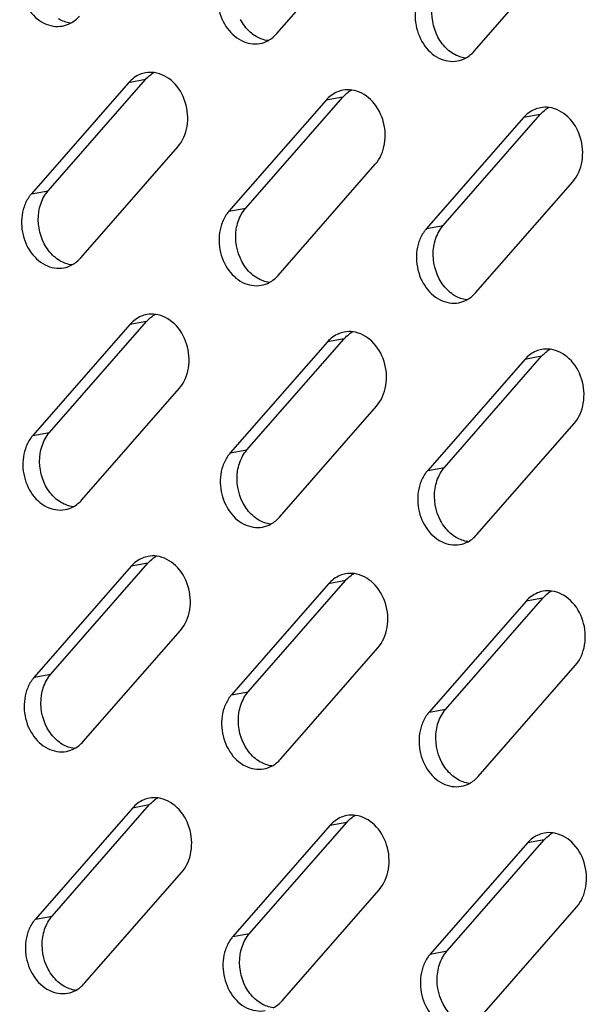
# Model space of a CAD drawing. Header units: millimetres. Extents: x 818 to 1412, y 141 to 561.
# Tile 37 of 86: x 1278.23 to 1283.21, y 270.48 to 279.14. Entities that reach past the tile are written whole.
import ezdxf

# ---------------------------------------------------------------- set-up
doc = ezdxf.new("R2010")
doc.units = ezdxf.units.MM
doc.header["$LTSCALE"] = 61.468
doc.layers.add('00_37_DXF_CONTINUOUS_LINE', color=7, linetype='CONTINUOUS')

msp = doc.modelspace()

# ---------------------------------------------------------------- linework, layer by layer
at = {"layer": '00_37_DXF_CONTINUOUS_LINE', "color": 7, "linetype": 'Continuous'}
for p, q in [((1280.4895, 279.0132), (1281.3419, 279.989)), ((1282.2227, 278.8598), (1283.0751, 279.8356)), ((1278.4828, 277.6328), (1279.3352, 278.6086)), ((1279.1883, 278.5818), (1278.3359, 277.6059)), ((1280.9215, 278.4283), (1280.0691, 277.4525)), ((1280.216, 277.4794), (1281.0684, 278.4552)), ((1282.6547, 278.2749), (1281.8023, 277.2991)), ((1281.9492, 277.326), (1282.8016, 278.3018)), ((1278.7677, 277.0421), (1279.6201, 278.0179)), ((1280.5009, 276.8887), (1281.3533, 277.8645)), ((1282.2341, 276.7352), (1283.0865, 277.7111)), ((1279.1996, 276.4572), (1278.3472, 275.4814)), ((1278.4942, 275.5083), (1279.3466, 276.4841)), ((1280.9329, 276.3038), (1280.0805, 275.328)), ((1280.2274, 275.3548), (1281.0798, 276.3307)), ((1281.9606, 275.2014), (1282.813, 276.1773)), ((1282.6661, 276.1504), (1281.8137, 275.1746)), ((1278.7791, 274.9175), (1279.6315, 275.8933)), ((1280.5123, 274.7641), (1281.3647, 275.7399)), ((1282.2455, 274.6107), (1283.0979, 275.5865)), ((1278.5056, 273.3837), (1279.358, 274.3595)), ((1279.211, 274.3327), (1278.3586, 273.3568)), ((1280.9442, 274.1792), (1280.0918, 273.2034)), ((1280.2388, 273.2303), (1281.0912, 274.2061)), ((1282.6775, 274.0258), (1281.8251, 273.05)), ((1281.972, 273.0769), (1282.8244, 274.0527)), ((1278.7905, 272.793), (1279.6429, 273.7688)), ((1280.5237, 272.6396), (1281.3761, 273.6154)), ((1282.2569, 272.4861), (1283.1093, 273.462)), ((1279.2224, 272.2081), (1278.37, 271.2323)), ((1278.517, 271.2592), (1279.3694, 272.235)), ((1280.9556, 272.0547), (1280.1032, 271.0789)), ((1280.2502, 271.1057), (1281.1026, 272.0816)), ((1281.9834, 270.9523), (1282.8358, 271.9282)), ((1282.6888, 271.9013), (1281.8364, 270.9255)), ((1278.8019, 270.6684), (1279.6543, 271.6442)), ((1280.5351, 270.515), (1281.3875, 271.4908)), ((1282.2683, 270.3616), (1283.1207, 271.3374))]:
    msp.add_line(p, q, dxfattribs=at)
at = {"layer": '00_37_DXF_CONTINUOUS_LINE', "color": 9, "linetype": 'Continuous'}
for p, q in [((1279.3352, 278.6086), (1279.1883, 278.5818)), ((1281.0684, 278.4552), (1280.9215, 278.4283)), ((1282.8016, 278.3018), (1282.6547, 278.2749)), ((1278.3359, 277.6059), (1278.4828, 277.6328)), ((1280.0691, 277.4525), (1280.216, 277.4794)), ((1281.8023, 277.2991), (1281.9492, 277.326)), ((1279.3466, 276.4841), (1279.1996, 276.4572)), ((1281.0798, 276.3307), (1280.9329, 276.3038)), ((1282.813, 276.1773), (1282.6661, 276.1504)), ((1278.3472, 275.4814), (1278.4942, 275.5083)), ((1280.0805, 275.328), (1280.2274, 275.3548)), ((1281.8137, 275.1746), (1281.9606, 275.2014)), ((1279.358, 274.3595), (1279.211, 274.3327)), ((1281.0912, 274.2061), (1280.9442, 274.1792)), ((1282.8244, 274.0527), (1282.6775, 274.0258)), ((1278.3586, 273.3568), (1278.5056, 273.3837)), ((1280.0918, 273.2034), (1280.2388, 273.2303)), ((1281.8251, 273.05), (1281.972, 273.0769)), ((1279.3694, 272.235), (1279.2224, 272.2081)), ((1281.1026, 272.0816), (1280.9556, 272.0547)), ((1282.8358, 271.9282), (1282.6888, 271.9013)), ((1278.37, 271.2323), (1278.517, 271.2592)), ((1280.1032, 271.0789), (1280.2502, 271.1057)), ((1281.8364, 270.9255), (1281.9834, 270.9523))]:
    msp.add_line(p, q, dxfattribs=at)
at = {"layer": '00_37_DXF_CONTINUOUS_LINE', "color": 7, "linetype": 'Continuous'}
for centre, radius, start, end in [((1279.3804, 278.4301), 0.2425, 100.3442, 112.53238), ((1279.5366, 278.439), 0.2628, 118.01184, 125.94505), ((1281.1136, 278.2767), 0.2425, 100.3442, 112.53238), ((1281.2698, 278.2855), 0.2628, 118.01184, 125.94505), ((1282.8468, 278.1233), 0.2425, 100.3442, 112.53238), ((1283.003, 278.1321), 0.2628, 118.01184, 125.94505), ((1279.3918, 276.3056), 0.2425, 100.3442, 112.53238), ((1279.548, 276.3144), 0.2628, 118.01184, 125.94505), ((1281.125, 276.1522), 0.2425, 100.3442, 112.53238), ((1281.2812, 276.161), 0.2628, 118.01184, 125.94505), ((1282.8582, 275.9988), 0.2425, 100.3442, 112.53238), ((1283.0144, 276.0076), 0.2628, 118.01184, 125.94505), ((1279.4032, 274.181), 0.2425, 100.3442, 112.53238), ((1279.5594, 274.1899), 0.2628, 118.01184, 125.94505), ((1281.1364, 274.0276), 0.2425, 100.3442, 112.53238), ((1281.2926, 274.0364), 0.2628, 118.01184, 125.94505), ((1282.8696, 273.8742), 0.2425, 100.3442, 112.53238), ((1283.0258, 273.883), 0.2628, 118.01184, 125.94505), ((1279.4145, 272.0565), 0.2425, 100.3442, 112.53238), ((1279.5707, 272.0653), 0.2628, 118.01184, 125.94505), ((1281.1478, 271.9031), 0.2425, 100.3442, 112.53238), ((1281.304, 271.9119), 0.2628, 118.01184, 125.94505), ((1282.881, 271.7497), 0.2425, 100.3442, 112.53238), ((1283.0372, 271.7585), 0.2628, 118.01184, 125.94505)]:
    msp.add_arc(centre, radius, start, end, dxfattribs=at)
for points, knots in [([(1278.2591, 279.6149), (1278.2378, 279.5526), (1278.2269, 279.4149), (1278.2938, 279.2271), (1278.4295, 279.0922), (1278.5536, 279.0698), (1278.6077, 279.0797)], [0, 0, 0, 0, 0.264744, 0.532722, 0.779174, 1, 1, 1, 1]), ([(1279.9923, 279.4615), (1279.971, 279.3991), (1279.9601, 279.2615), (1280.027, 279.0736), (1280.1627, 278.9387), (1280.2869, 278.9164), (1280.3409, 278.9262)], [0, 0, 0, 0, 0.264744, 0.532722, 0.779174, 1, 1, 1, 1]), ([(1281.7255, 279.3081), (1281.7042, 279.2457), (1281.6933, 279.1081), (1281.7602, 278.9202), (1281.8959, 278.7853), (1282.0201, 278.763), (1282.0742, 278.7728)], [0, 0, 0, 0, 0.264744, 0.532722, 0.779174, 1, 1, 1, 1]), ([(1279.6201, 278.0179), (1279.6634, 278.0674), (1279.7195, 278.2013), (1279.7015, 278.4128), (1279.5979, 278.5945), (1279.4747, 278.6621), (1279.4138, 278.6704)], [0, 0, 0, 0, 0.245941, 0.512186, 0.770322, 1, 1, 1, 1]), ([(1281.3533, 277.8645), (1281.3966, 277.914), (1281.4527, 278.0479), (1281.4347, 278.2594), (1281.3311, 278.4411), (1281.2079, 278.5087), (1281.147, 278.517)], [0, 0, 0, 0, 0.245941, 0.512186, 0.770322, 1, 1, 1, 1]), ([(1283.0865, 277.7111), (1283.1298, 277.7606), (1283.1859, 277.8945), (1283.1679, 278.106), (1283.0644, 278.2877), (1282.9411, 278.3553), (1282.8802, 278.3635)], [0, 0, 0, 0, 0.245941, 0.512186, 0.770322, 1, 1, 1, 1]), ([(1278.3359, 277.6059), (1278.3288, 277.5979), (1278.3014, 277.5628), (1278.2814, 277.5223), (1278.2705, 277.4904)], [0, 0, 0, 0, 0.2416, 1, 1, 1, 1]), ([(1278.2705, 277.4904), (1278.2492, 277.428), (1278.2383, 277.2903), (1278.3052, 277.1025), (1278.4408, 276.9676), (1278.565, 276.9453), (1278.6191, 276.9551)], [0, 0, 0, 0, 0.264744, 0.532722, 0.779174, 1, 1, 1, 1]), ([(1280.0691, 277.4525), (1280.062, 277.4444), (1280.0346, 277.4094), (1280.0146, 277.3688), (1280.0037, 277.337)], [0, 0, 0, 0, 0.2416, 1, 1, 1, 1]), ([(1280.0037, 277.337), (1279.9824, 277.2746), (1279.9715, 277.1369), (1280.0384, 276.9491), (1280.1741, 276.8142), (1280.2982, 276.7918), (1280.3523, 276.8017)], [0, 0, 0, 0, 0.264744, 0.532722, 0.779174, 1, 1, 1, 1]), ([(1281.8023, 277.2991), (1281.7952, 277.291), (1281.7678, 277.256), (1281.7478, 277.2154), (1281.7369, 277.1836)], [0, 0, 0, 0, 0.2416, 1, 1, 1, 1]), ([(1281.7369, 277.1836), (1281.7156, 277.1212), (1281.7047, 276.9835), (1281.7716, 276.7957), (1281.9073, 276.6608), (1282.0315, 276.6384), (1282.0855, 276.6483)], [0, 0, 0, 0, 0.264744, 0.532722, 0.779174, 1, 1, 1, 1]), ([(1279.6315, 275.8933), (1279.6747, 275.9429), (1279.7308, 276.0767), (1279.7129, 276.2883), (1279.6093, 276.4699), (1279.486, 276.5375), (1279.4252, 276.5458)], [0, 0, 0, 0, 0.245941, 0.512186, 0.770322, 1, 1, 1, 1]), ([(1281.3647, 275.7399), (1281.408, 275.7895), (1281.4641, 275.9233), (1281.4461, 276.1349), (1281.3425, 276.3165), (1281.2193, 276.3841), (1281.1584, 276.3924)], [0, 0, 0, 0, 0.245941, 0.512186, 0.770322, 1, 1, 1, 1]), ([(1283.0979, 275.5865), (1283.1412, 275.636), (1283.1973, 275.7699), (1283.1793, 275.9815), (1283.0757, 276.1631), (1282.9525, 276.2307), (1282.8916, 276.239)], [0, 0, 0, 0, 0.245941, 0.512186, 0.770322, 1, 1, 1, 1]), ([(1278.3472, 275.4814), (1278.3402, 275.4733), (1278.3128, 275.4383), (1278.2928, 275.3977), (1278.2819, 275.3658)], [0, 0, 0, 0, 0.2416, 1, 1, 1, 1]), ([(1278.2819, 275.3658), (1278.2606, 275.3034), (1278.2497, 275.1658), (1278.3166, 274.978), (1278.4522, 274.8431), (1278.5764, 274.8207), (1278.6305, 274.8306)], [0, 0, 0, 0, 0.264744, 0.532722, 0.779174, 1, 1, 1, 1]), ([(1280.0805, 275.328), (1280.0734, 275.3199), (1280.046, 275.2849), (1280.026, 275.2443), (1280.0151, 275.2124)], [0, 0, 0, 0, 0.2416, 1, 1, 1, 1]), ([(1280.0151, 275.2124), (1279.9938, 275.15), (1279.9829, 275.0124), (1280.0498, 274.8245), (1280.1854, 274.6896), (1280.3096, 274.6673), (1280.3637, 274.6771)], [0, 0, 0, 0, 0.264744, 0.532722, 0.779174, 1, 1, 1, 1]), ([(1281.8137, 275.1746), (1281.8066, 275.1665), (1281.7792, 275.1314), (1281.7592, 275.0909), (1281.7483, 275.059)], [0, 0, 0, 0, 0.2416, 1, 1, 1, 1]), ([(1281.7483, 275.059), (1281.727, 274.9966), (1281.7161, 274.859), (1281.783, 274.6711), (1281.9187, 274.5362), (1282.0428, 274.5139), (1282.0969, 274.5237)], [0, 0, 0, 0, 0.264744, 0.532722, 0.779174, 1, 1, 1, 1]), ([(1279.6429, 273.7688), (1279.6861, 273.8183), (1279.7422, 273.9522), (1279.7243, 274.1637), (1279.6207, 274.3454), (1279.4974, 274.413), (1279.4366, 274.4213)], [0, 0, 0, 0, 0.245941, 0.512186, 0.770322, 1, 1, 1, 1]), ([(1281.3761, 273.6154), (1281.4193, 273.6649), (1281.4754, 273.7988), (1281.4575, 274.0103), (1281.3539, 274.192), (1281.2306, 274.2596), (1281.1698, 274.2679)], [0, 0, 0, 0, 0.245941, 0.512186, 0.770322, 1, 1, 1, 1]), ([(1283.1093, 273.462), (1283.1526, 273.5115), (1283.2087, 273.6454), (1283.1907, 273.8569), (1283.0871, 274.0386), (1282.9639, 274.1062), (1282.903, 274.1144)], [0, 0, 0, 0, 0.245941, 0.512186, 0.770322, 1, 1, 1, 1]), ([(1278.3586, 273.3568), (1278.3516, 273.3488), (1278.3242, 273.3137), (1278.3041, 273.2732), (1278.2933, 273.2413)], [0, 0, 0, 0, 0.2416, 1, 1, 1, 1]), ([(1278.2933, 273.2413), (1278.272, 273.1789), (1278.261, 273.0412), (1278.328, 272.8534), (1278.4636, 272.7185), (1278.5878, 272.6962), (1278.6419, 272.706)], [0, 0, 0, 0, 0.264744, 0.532722, 0.779174, 1, 1, 1, 1]), ([(1280.0918, 273.2034), (1280.0848, 273.1953), (1280.0574, 273.1603), (1280.0374, 273.1197), (1280.0265, 273.0879)], [0, 0, 0, 0, 0.2416, 1, 1, 1, 1]), ([(1280.0265, 273.0879), (1280.0052, 273.0255), (1279.9943, 272.8878), (1280.0612, 272.7), (1280.1968, 272.5651), (1280.321, 272.5427), (1280.3751, 272.5526)], [0, 0, 0, 0, 0.264744, 0.532722, 0.779174, 1, 1, 1, 1]), ([(1281.8251, 273.05), (1281.818, 273.0419), (1281.7906, 273.0069), (1281.7706, 272.9663), (1281.7597, 272.9345)], [0, 0, 0, 0, 0.2416, 1, 1, 1, 1]), ([(1281.7597, 272.9345), (1281.7384, 272.8721), (1281.7275, 272.7344), (1281.7944, 272.5466), (1281.9301, 272.4117), (1282.0542, 272.3893), (1282.1083, 272.3992)], [0, 0, 0, 0, 0.264744, 0.532722, 0.779174, 1, 1, 1, 1]), ([(1279.6543, 271.6442), (1279.6975, 271.6938), (1279.7536, 271.8276), (1279.7357, 272.0392), (1279.6321, 272.2208), (1279.5088, 272.2884), (1279.448, 272.2967)], [0, 0, 0, 0, 0.245941, 0.512186, 0.770322, 1, 1, 1, 1]), ([(1281.3875, 271.4908), (1281.4307, 271.5404), (1281.4868, 271.6742), (1281.4689, 271.8858), (1281.3653, 272.0674), (1281.242, 272.135), (1281.1812, 272.1433)], [0, 0, 0, 0, 0.245941, 0.512186, 0.770322, 1, 1, 1, 1]), ([(1283.1207, 271.3374), (1283.1639, 271.3869), (1283.22, 271.5208), (1283.2021, 271.7324), (1283.0985, 271.914), (1282.9752, 271.9816), (1282.9144, 271.9899)], [0, 0, 0, 0, 0.245941, 0.512186, 0.770322, 1, 1, 1, 1]), ([(1278.37, 271.2323), (1278.363, 271.2242), (1278.3356, 271.1892), (1278.3155, 271.1486), (1278.3047, 271.1167)], [0, 0, 0, 0, 0.2416, 1, 1, 1, 1]), ([(1278.3047, 271.1167), (1278.2834, 271.0543), (1278.2724, 270.9167), (1278.3394, 270.7289), (1278.475, 270.594), (1278.5992, 270.5716), (1278.6533, 270.5815)], [0, 0, 0, 0, 0.264744, 0.532722, 0.779174, 1, 1, 1, 1]), ([(1280.1032, 271.0789), (1280.0962, 271.0708), (1280.0688, 271.0358), (1280.0487, 270.9952), (1280.0379, 270.9633)], [0, 0, 0, 0, 0.2416, 1, 1, 1, 1]), ([(1280.0379, 270.9633), (1280.0166, 270.9009), (1280.0057, 270.7633), (1280.0726, 270.5754), (1280.2082, 270.4405), (1280.3324, 270.4182), (1280.3865, 270.428)], [0, 0, 0, 0, 0.264744, 0.532722, 0.779174, 1, 1, 1, 1]), ([(1281.8364, 270.9255), (1281.8294, 270.9174), (1281.802, 270.8823), (1281.782, 270.8418), (1281.7711, 270.8099)], [0, 0, 0, 0, 0.2416, 1, 1, 1, 1]), ([(1281.7711, 270.8099), (1281.7498, 270.7475), (1281.7389, 270.6099), (1281.8058, 270.422), (1281.9414, 270.2871), (1282.0656, 270.2648), (1282.1197, 270.2746)], [0, 0, 0, 0, 0.264744, 0.532722, 0.779174, 1, 1, 1, 1])]:
    msp.add_open_spline(points, degree=3, knots=knots, dxfattribs=at)
for points in [[(1281.9034, 278.983), (1281.8587, 279.0674), (1281.841, 279.1711), (1281.8555, 279.2655)], [(1278.6778, 279.1049), (1278.6415, 279.1098), (1278.6057, 279.1229), (1278.5741, 279.1416)], [(1278.6077, 279.0797), (1278.6323, 279.0841), (1278.6565, 279.0926), (1278.6785, 279.1044)], [(1278.6785, 279.1044), (1278.7079, 279.1199), (1278.7345, 279.1416), (1278.7563, 279.1666)], [(1280.2547, 279.0269), (1280.2203, 279.0577), (1280.1917, 279.0957), (1280.1702, 279.1364)], [(1280.3073, 278.9882), (1280.2885, 278.9992), (1280.2709, 279.0123), (1280.2547, 279.0269)], [(1280.4111, 278.9515), (1280.3747, 278.9564), (1280.3389, 278.9695), (1280.3073, 278.9882)], [(1280.3409, 278.9262), (1280.3655, 278.9307), (1280.3897, 278.9392), (1280.4118, 278.9509)], [(1280.4118, 278.9509), (1280.4411, 278.9665), (1280.4677, 278.9882), (1280.4895, 279.0132)], [(1281.9879, 278.8735), (1281.9536, 278.9043), (1281.925, 278.9422), (1281.9034, 278.983)], [(1282.0405, 278.8347), (1282.0218, 278.8458), (1282.0041, 278.8589), (1281.9879, 278.8735)], [(1282.145, 278.7975), (1282.1743, 278.8131), (1282.2009, 278.8348), (1282.2227, 278.8598)], [(1282.1443, 278.798), (1282.1079, 278.803), (1282.0721, 278.8161), (1282.0405, 278.8347)], [(1282.0742, 278.7728), (1282.0988, 278.7773), (1282.1229, 278.7858), (1282.145, 278.7975)], [(1279.4138, 278.6704), (1279.3884, 278.6738), (1279.3621, 278.6733), (1279.3368, 278.6687)], [(1279.2874, 278.6542), (1279.2496, 278.6385), (1279.2152, 278.6126), (1279.1883, 278.5818)], [(1279.3352, 278.6086), (1279.3492, 278.6247), (1279.3651, 278.6393), (1279.3823, 278.6517)], [(1281.0207, 278.5007), (1280.9829, 278.485), (1280.9484, 278.4592), (1280.9215, 278.4283)], [(1281.0684, 278.4552), (1281.0824, 278.4712), (1281.0983, 278.4858), (1281.1155, 278.4983)], [(1281.147, 278.517), (1281.1216, 278.5204), (1281.0953, 278.5199), (1281.07, 278.5153)], [(1282.7539, 278.3473), (1282.7161, 278.3316), (1282.6816, 278.3058), (1282.6547, 278.2749)], [(1282.8016, 278.3018), (1282.8156, 278.3178), (1282.8315, 278.3324), (1282.8487, 278.3449)], [(1282.8802, 278.3635), (1282.8548, 278.367), (1282.8285, 278.3665), (1282.8033, 278.3619)], [(1278.4444, 277.5779), (1278.4553, 277.5974), (1278.4681, 277.616), (1278.4828, 277.6328)], [(1278.4005, 277.4477), (1278.4075, 277.493), (1278.422, 277.538), (1278.4444, 277.5779)], [(1280.1776, 277.4245), (1280.1885, 277.444), (1280.2013, 277.4626), (1280.216, 277.4794)], [(1278.4483, 277.1653), (1278.4036, 277.2497), (1278.3859, 277.3534), (1278.4005, 277.4477)], [(1280.1337, 277.2943), (1280.1407, 277.3396), (1280.1553, 277.3845), (1280.1776, 277.4245)], [(1280.1815, 277.0119), (1280.1369, 277.0963), (1280.1192, 277.2), (1280.1337, 277.2943)], [(1281.9108, 277.2711), (1281.9217, 277.2906), (1281.9346, 277.3092), (1281.9492, 277.326)], [(1281.8669, 277.1409), (1281.8739, 277.1862), (1281.8885, 277.2311), (1281.9108, 277.2711)], [(1278.5328, 277.0558), (1278.4985, 277.0865), (1278.4699, 277.1245), (1278.4483, 277.1653)], [(1281.9148, 276.8584), (1281.8701, 276.9428), (1281.8524, 277.0465), (1281.8669, 277.1409)], [(1278.5855, 277.017), (1278.5667, 277.0281), (1278.5491, 277.0412), (1278.5328, 277.0558)], [(1278.6899, 276.9798), (1278.7192, 276.9954), (1278.7458, 277.0171), (1278.7677, 277.0421)], [(1278.6892, 276.9803), (1278.6529, 276.9853), (1278.6171, 276.9984), (1278.5855, 277.017)], [(1278.6191, 276.9551), (1278.6437, 276.9596), (1278.6679, 276.9681), (1278.6899, 276.9798)], [(1280.2661, 276.9023), (1280.2317, 276.9331), (1280.2031, 276.9711), (1280.1815, 277.0119)], [(1280.3187, 276.8636), (1280.2999, 276.8747), (1280.2823, 276.8878), (1280.2661, 276.9023)], [(1280.4225, 276.8269), (1280.3861, 276.8318), (1280.3503, 276.845), (1280.3187, 276.8636)], [(1280.4231, 276.8264), (1280.4525, 276.842), (1280.4791, 276.8636), (1280.5009, 276.8887)], [(1281.9993, 276.7489), (1281.9649, 276.7797), (1281.9363, 276.8177), (1281.9148, 276.8584)], [(1280.3523, 276.8017), (1280.3769, 276.8062), (1280.4011, 276.8146), (1280.4231, 276.8264)], [(1282.0519, 276.7102), (1282.0331, 276.7213), (1282.0155, 276.7344), (1281.9993, 276.7489)], [(1282.1557, 276.6735), (1282.1193, 276.6784), (1282.0835, 276.6916), (1282.0519, 276.7102)], [(1282.1564, 276.673), (1282.1857, 276.6886), (1282.2123, 276.7102), (1282.2341, 276.7352)], [(1282.0855, 276.6483), (1282.1101, 276.6528), (1282.1343, 276.6612), (1282.1564, 276.673)], [(1279.2988, 276.5296), (1279.261, 276.5139), (1279.2266, 276.488), (1279.1996, 276.4572)], [(1279.3466, 276.4841), (1279.3606, 276.5001), (1279.3764, 276.5147), (1279.3937, 276.5272)], [(1279.4252, 276.5458), (1279.3998, 276.5493), (1279.3735, 276.5488), (1279.3482, 276.5442)], [(1281.032, 276.3762), (1280.9942, 276.3605), (1280.9598, 276.3346), (1280.9329, 276.3038)], [(1281.0798, 276.3307), (1281.0938, 276.3467), (1281.1097, 276.3613), (1281.1269, 276.3738)], [(1281.1584, 276.3924), (1281.133, 276.3959), (1281.1067, 276.3954), (1281.0814, 276.3908)], [(1282.7653, 276.2228), (1282.7275, 276.2071), (1282.693, 276.1812), (1282.6661, 276.1504)], [(1282.813, 276.1773), (1282.827, 276.1933), (1282.8429, 276.2079), (1282.8601, 276.2204)], [(1282.8916, 276.239), (1282.8662, 276.2425), (1282.8399, 276.2419), (1282.8146, 276.2373)], [(1278.4558, 275.4534), (1278.4667, 275.4729), (1278.4795, 275.4914), (1278.4942, 275.5083)], [(1278.4119, 275.3232), (1278.4189, 275.3685), (1278.4334, 275.4134), (1278.4558, 275.4534)], [(1278.4597, 275.0407), (1278.415, 275.1251), (1278.3973, 275.2288), (1278.4119, 275.3232)], [(1280.1451, 275.1698), (1280.1521, 275.215), (1280.1667, 275.26), (1280.189, 275.3)], [(1280.189, 275.3), (1280.1999, 275.3195), (1280.2127, 275.338), (1280.2274, 275.3548)], [(1280.1929, 274.8873), (1280.1482, 274.9717), (1280.1305, 275.0754), (1280.1451, 275.1698)], [(1281.8783, 275.0164), (1281.8853, 275.0616), (1281.8999, 275.1066), (1281.9222, 275.1466)], [(1281.9222, 275.1466), (1281.9331, 275.166), (1281.9459, 275.1846), (1281.9606, 275.2014)], [(1278.5442, 274.9312), (1278.5099, 274.962), (1278.4813, 275), (1278.4597, 275.0407)], [(1281.9262, 274.7339), (1281.8815, 274.8183), (1281.8638, 274.922), (1281.8783, 275.0164)], [(1278.5969, 274.8925), (1278.5781, 274.9035), (1278.5604, 274.9167), (1278.5442, 274.9312)], [(1278.7006, 274.8558), (1278.6643, 274.8607), (1278.6285, 274.8738), (1278.5969, 274.8925)], [(1278.7013, 274.8552), (1278.7306, 274.8708), (1278.7572, 274.8925), (1278.7791, 274.9175)], [(1280.2774, 274.7778), (1280.2431, 274.8086), (1280.2145, 274.8466), (1280.1929, 274.8873)], [(1278.6305, 274.8306), (1278.6551, 274.835), (1278.6792, 274.8435), (1278.7013, 274.8552)], [(1280.3301, 274.7391), (1280.3113, 274.7501), (1280.2937, 274.7632), (1280.2774, 274.7778)], [(1280.4338, 274.7024), (1280.3975, 274.7073), (1280.3617, 274.7204), (1280.3301, 274.7391)], [(1280.3637, 274.6771), (1280.3883, 274.6816), (1280.4125, 274.6901), (1280.4345, 274.7018)], [(1280.4345, 274.7018), (1280.4638, 274.7174), (1280.4904, 274.7391), (1280.5123, 274.7641)], [(1282.0107, 274.6244), (1281.9763, 274.6552), (1281.9477, 274.6931), (1281.9262, 274.7339)], [(1282.0633, 274.5856), (1282.0445, 274.5967), (1282.0269, 274.6098), (1282.0107, 274.6244)], [(1282.1677, 274.5484), (1282.1971, 274.564), (1282.2237, 274.5857), (1282.2455, 274.6107)], [(1282.1671, 274.5489), (1282.1307, 274.5539), (1282.0949, 274.567), (1282.0633, 274.5856)], [(1282.0969, 274.5237), (1282.1215, 274.5282), (1282.1457, 274.5367), (1282.1677, 274.5484)], [(1279.3102, 274.4051), (1279.2724, 274.3894), (1279.238, 274.3635), (1279.211, 274.3327)], [(1279.358, 274.3595), (1279.372, 274.3756), (1279.3878, 274.3902), (1279.4051, 274.4026)], [(1279.4366, 274.4213), (1279.4112, 274.4247), (1279.3849, 274.4242), (1279.3596, 274.4196)], [(1281.1698, 274.2679), (1281.1444, 274.2713), (1281.1181, 274.2708), (1281.0928, 274.2662)], [(1281.0434, 274.2516), (1281.0056, 274.2359), (1280.9712, 274.2101), (1280.9442, 274.1792)], [(1281.0912, 274.2061), (1281.1052, 274.2221), (1281.1211, 274.2367), (1281.1383, 274.2492)], [(1282.7766, 274.0982), (1282.7388, 274.0825), (1282.7044, 274.0567), (1282.6775, 274.0258)], [(1282.8244, 274.0527), (1282.8384, 274.0687), (1282.8543, 274.0833), (1282.8715, 274.0958)], [(1282.903, 274.1144), (1282.8776, 274.1179), (1282.8513, 274.1174), (1282.826, 274.1128)], [(1278.4233, 273.1986), (1278.4303, 273.2439), (1278.4448, 273.2889), (1278.4672, 273.3288)], [(1278.4672, 273.3288), (1278.4781, 273.3483), (1278.4909, 273.3669), (1278.5056, 273.3837)], [(1280.2004, 273.1754), (1280.2113, 273.1949), (1280.2241, 273.2135), (1280.2388, 273.2303)], [(1278.4711, 272.9162), (1278.4264, 273.0006), (1278.4087, 273.1043), (1278.4233, 273.1986)], [(1280.1565, 273.0452), (1280.1635, 273.0905), (1280.178, 273.1354), (1280.2004, 273.1754)], [(1280.2043, 272.7628), (1280.1596, 272.8472), (1280.1419, 272.9509), (1280.1565, 273.0452)], [(1281.9336, 273.022), (1281.9445, 273.0415), (1281.9573, 273.0601), (1281.972, 273.0769)], [(1281.8897, 272.8918), (1281.8967, 272.9371), (1281.9113, 272.982), (1281.9336, 273.022)], [(1278.5556, 272.8066), (1278.5213, 272.8374), (1278.4927, 272.8754), (1278.4711, 272.9162)], [(1281.9375, 272.6093), (1281.8928, 272.6937), (1281.8751, 272.7974), (1281.8897, 272.8918)], [(1278.6082, 272.7679), (1278.5895, 272.779), (1278.5718, 272.7921), (1278.5556, 272.8066)], [(1278.7127, 272.7307), (1278.742, 272.7463), (1278.7686, 272.768), (1278.7905, 272.793)], [(1278.712, 272.7312), (1278.6757, 272.7362), (1278.6399, 272.7493), (1278.6082, 272.7679)], [(1278.6419, 272.706), (1278.6665, 272.7105), (1278.6906, 272.719), (1278.7127, 272.7307)], [(1280.2888, 272.6532), (1280.2545, 272.684), (1280.2259, 272.722), (1280.2043, 272.7628)], [(1280.3415, 272.6145), (1280.3227, 272.6256), (1280.3051, 272.6387), (1280.2888, 272.6532)], [(1280.4452, 272.5778), (1280.4089, 272.5827), (1280.3731, 272.5959), (1280.3415, 272.6145)], [(1280.4459, 272.5773), (1280.4752, 272.5929), (1280.5018, 272.6145), (1280.5237, 272.6396)], [(1280.3751, 272.5526), (1280.3997, 272.5571), (1280.4238, 272.5655), (1280.4459, 272.5773)], [(1282.0221, 272.4998), (1281.9877, 272.5306), (1281.9591, 272.5686), (1281.9375, 272.6093)], [(1282.0747, 272.4611), (1282.0559, 272.4722), (1282.0383, 272.4853), (1282.0221, 272.4998)], [(1282.1784, 272.4244), (1282.1421, 272.4293), (1282.1063, 272.4425), (1282.0747, 272.4611)], [(1282.1791, 272.4239), (1282.2085, 272.4395), (1282.2351, 272.4611), (1282.2569, 272.4861)], [(1282.1083, 272.3992), (1282.1329, 272.4037), (1282.1571, 272.4121), (1282.1791, 272.4239)], [(1279.3216, 272.2805), (1279.2838, 272.2648), (1279.2493, 272.2389), (1279.2224, 272.2081)], [(1279.3694, 272.235), (1279.3834, 272.251), (1279.3992, 272.2656), (1279.4165, 272.2781)], [(1279.448, 272.2967), (1279.4225, 272.3002), (1279.3962, 272.2997), (1279.371, 272.2951)], [(1281.0548, 272.1271), (1281.017, 272.1114), (1280.9826, 272.0855), (1280.9556, 272.0547)], [(1281.1026, 272.0816), (1281.1166, 272.0976), (1281.1324, 272.1122), (1281.1497, 272.1247)], [(1281.1812, 272.1433), (1281.1558, 272.1468), (1281.1295, 272.1463), (1281.1042, 272.1417)], [(1282.788, 271.9737), (1282.7502, 271.958), (1282.7158, 271.9321), (1282.6888, 271.9013)], [(1282.8358, 271.9282), (1282.8498, 271.9442), (1282.8657, 271.9588), (1282.8829, 271.9713)], [(1282.9144, 271.9899), (1282.889, 271.9934), (1282.8627, 271.9928), (1282.8374, 271.9882)], [(1278.4786, 271.2043), (1278.4894, 271.2238), (1278.5023, 271.2423), (1278.517, 271.2592)], [(1278.4347, 271.0741), (1278.4416, 271.1194), (1278.4562, 271.1643), (1278.4786, 271.2043)], [(1278.4825, 270.7916), (1278.4378, 270.876), (1278.4201, 270.9797), (1278.4347, 271.0741)], [(1280.2118, 271.0509), (1280.2227, 271.0704), (1280.2355, 271.0889), (1280.2502, 271.1057)], [(1280.1679, 270.9207), (1280.1749, 270.9659), (1280.1894, 271.0109), (1280.2118, 271.0509)], [(1280.2157, 270.6382), (1280.171, 270.7226), (1280.1533, 270.8263), (1280.1679, 270.9207)], [(1281.9011, 270.7673), (1281.9081, 270.8125), (1281.9226, 270.8575), (1281.945, 270.8975)], [(1281.945, 270.8975), (1281.9559, 270.9169), (1281.9687, 270.9355), (1281.9834, 270.9523)], [(1278.567, 270.6821), (1278.5327, 270.7129), (1278.5041, 270.7509), (1278.4825, 270.7916)], [(1281.9489, 270.4848), (1281.9042, 270.5692), (1281.8865, 270.6729), (1281.9011, 270.7673)], [(1278.6196, 270.6434), (1278.6009, 270.6544), (1278.5832, 270.6676), (1278.567, 270.6821)], [(1278.7234, 270.6067), (1278.687, 270.6116), (1278.6512, 270.6247), (1278.6196, 270.6434)], [(1278.7241, 270.6061), (1278.7534, 270.6217), (1278.78, 270.6434), (1278.8019, 270.6684)], [(1280.3002, 270.5287), (1280.2659, 270.5595), (1280.2373, 270.5975), (1280.2157, 270.6382)], [(1278.6533, 270.5815), (1278.6779, 270.5859), (1278.702, 270.5944), (1278.7241, 270.6061)], [(1280.3529, 270.49), (1280.3341, 270.501), (1280.3164, 270.5141), (1280.3002, 270.5287)], [(1280.4566, 270.4533), (1280.4203, 270.4582), (1280.3845, 270.4713), (1280.3529, 270.49)], [(1280.4573, 270.4527), (1280.4866, 270.4683), (1280.5132, 270.49), (1280.5351, 270.515)], [(1282.0334, 270.3753), (1281.9991, 270.4061), (1281.9705, 270.444), (1281.9489, 270.4848)]]:
    msp.add_open_spline(points, degree=3, dxfattribs=at)

doc.saveas('drawing.dxf')
